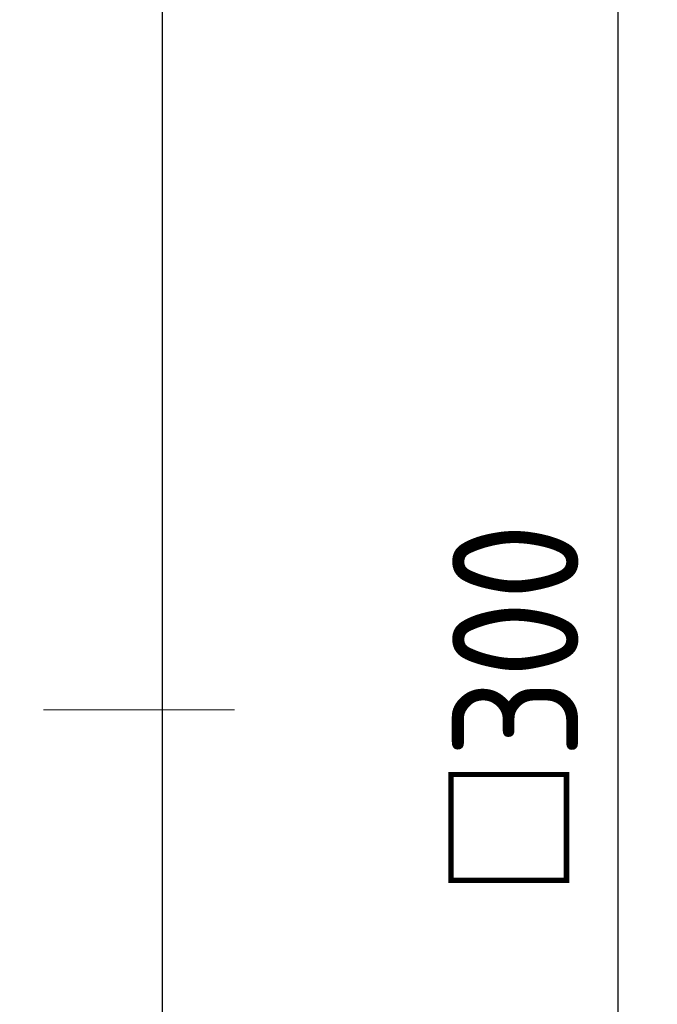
# Model space of a CAD drawing. Header units: millimetres. Extents: x 8809 to 9805, y 1960 to 2646.
# Tile 32 of 48: x 9402 to 9450, y 2270 to 2345. Entities that reach past the tile are written whole.
import ezdxf

# ---------------------------------------------------------------- set-up
doc = ezdxf.new("R2010")
doc.units = ezdxf.units.MM
doc.header["$LTSCALE"] = 0.8
doc.linetypes.add('GEN7', pattern=[13.75, 10, -1.25, 1.25, -1.25])
doc.layers.get('0').update_dxf_attribs({"lineweight": 30})
doc.layers.add('5', color=3, linetype='Continuous', lineweight=15)
doc.layers.add('7', color=4, linetype='GEN7', lineweight=15)
doc.styles.get("Standard").update_dxf_attribs({"font": 'ISOCP.SHX', "bigfont": 'EXTFONT.SHX'})
doc.dimstyles.new('GEN-ISO$0', dxfattribs={"dimtxt": 3.2, "dimasz": 2.5, "dimexe": 1, "dimexo": 0.5, "dimgap": 1, "dimtad": 1, "dimdec": 3, "dimdsep": 46, "dimtxsty": 'STANDARD', "dimblk1": 'OPEN', "dimblk2": 'OPEN', "dimsah": 1, "dimcen": 0, "dimclrd": 256, "dimclre": 256, "dimclrt": 2, "dimadec": 0, "dimazin": 0, "dimtp": 0.1, "dimtm": 0.1, "dimtfac": 0.71, "dimtdec": 3, "dimtmove": 0, "dimatfit": 3, "dimldrblk": 'OPEN', "dimfxl": 1, "dimtzin": 0, "dimarcsym": 0})

# ---------------------------------------------------------------- blocks, each defined once
blk = doc.blocks.new('_OPEN')
at = {"color": 0, "linetype": 'ByBlock'}
for p, q in [((-1, 0.1667), (0, 0)), ((0, 0), (-1, -0.1667)), ((0, 0), (-1, 0))]:
    blk.add_line(p, q, dxfattribs=at)
blk = doc.blocks.new('*D333')
at = {"layer": '5', "lineweight": -2, "transparency": 16777216}
for p, q in [((9416.393, 2442.458), (9450.039, 2442.458)), ((9447.039, 2434.958), (9447.039, 2149.958)), ((9416.393, 2142.458), (9450.039, 2142.458))]:
    blk.add_line(p, q, dxfattribs=at)
at = {"layer": 'DEFPOINTS', "color": 0, "transparency": 16777216}
for p in [(9414.893, 2442.458), (9414.893, 2142.458), (9447.039, 2142.458)]:
    blk.add_point(p, dxfattribs=at)
at = {"layer": '5', "lineweight": -2, "transparency": 16777216, "xscale": 7.5, "yscale": 7.5, "zscale": 7.5}
for p, rotation in [((9447.039, 2442.458), 90), ((9447.039, 2142.458), 270)]:
    blk.add_blockref('_OPEN', p, dxfattribs=dict(at, rotation=rotation))
at = {"layer": '5', "color": 2, "transparency": 16777216, "insert": (9439.239, 2292.458), "char_height": 9.6, "attachment_point": 5, "rotation": 90}
blk.add_mtext('□300', dxfattribs=at)

msp = doc.modelspace()

# ---------------------------------------------------------------- linework, layer by layer
msp.add_line((9412.4093, 2132.4582), (9412.4093, 2452.4582))
at = {"layer": '7', "ltscale": 3}
msp.add_line((9337.3463, 2292.4582), (9417.8684, 2292.4582), dxfattribs=at)

# ---------------------------------------------------------------- dimensions: what is measured, and where the dimension line sits
at = {"layer": '5'}
dim = msp.add_linear_dim(base=(9447.0386, 2142.4582), p1=(9414.8925, 2442.4582), p2=(9414.8925, 2142.4582), angle=90, text='□<>', dimstyle='GEN-ISO$0', override={"dimscale": 3, "dimarcsym": 1}, dxfattribs=at)
dim.commit()
dim.dimension.update_dxf_attribs({"geometry": '*D333', "text_midpoint": (9439.2386, 2292.4582)})

doc.saveas('drawing.dxf')
